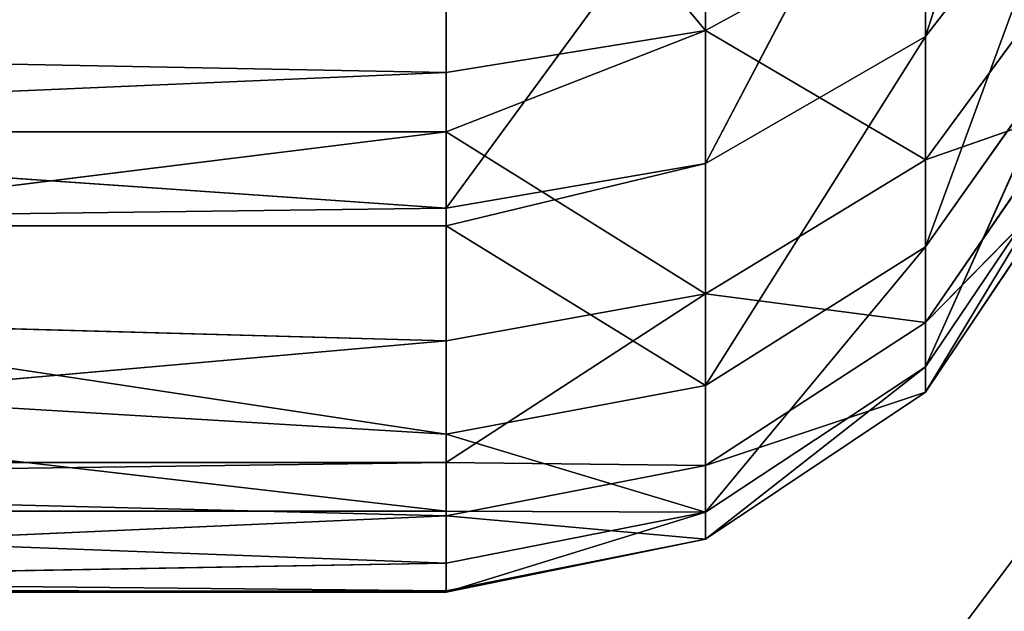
# Model space of a CAD drawing. Extents: x 604 to 1164, y 0 to 1306.
# Tile 75 of 256: x 827.33 to 833.14, y 211.93 to 215.42. Entities that reach past the tile are written whole.
import ezdxf

# ---------------------------------------------------------------- set-up
doc = ezdxf.new("R2010")
doc.units = 0
doc.header["$LTSCALE"] = 25.4
doc.layers.get('0').update_dxf_attribs({"color": 13, "linetype": 'CONTINUOUS'})

# ---------------------------------------------------------------- blocks, each defined once
blk = doc.blocks.new('MIST-8942_STL')
at = {"color": 7}
for p, q in [((229.2422, 111.2244, 1091.6942), (229.2422, 113.812, 1089.8383)), ((229.2422, 111.2244, 1091.6942), (229.2422, 113.812, 1089.8383)), ((230.7729, 113.6118, 1089.6089), (229.2422, 111.2244, 1091.6942)), ((230.7729, 113.6118, 1089.6089), (229.2422, 111.2244, 1091.6942)), ((230.7729, 113.6118, 1089.6089), (230.7729, 111.0712, 1091.431)), ((230.7729, 113.6118, 1089.6089), (230.7729, 111.0712, 1091.431)), ((232.0706, 113.0418, 1088.9554), (230.7729, 111.0712, 1091.431)), ((232.0706, 113.0418, 1088.9554), (230.7729, 111.0712, 1091.431)), ((232.0706, 113.0418, 1088.9554), (232.0706, 110.6351, 1090.6815)), ((232.0706, 113.0418, 1088.9554), (232.0706, 110.6351, 1090.6815)), ((232.9377, 112.1887, 1087.9777), (232.0706, 110.6351, 1090.6815)), ((232.9377, 112.1887, 1087.9777), (232.0706, 110.6351, 1090.6815)), ((221.1166, 112.1256, 1091.1307), (229.2422, 111.2244, 1091.6942)), ((221.1166, 112.1256, 1091.1307), (229.2422, 111.2244, 1091.6942)), ((221.1166, 111.0439, 1091.7976), (229.2422, 111.2244, 1091.6942)), ((221.1166, 111.0439, 1091.7976), (229.2422, 111.2244, 1091.6942)), ((229.2422, 111.0439, 1091.7976), (229.2422, 111.2244, 1091.6942)), ((229.2422, 111.0439, 1091.7976), (229.2422, 111.2244, 1091.6942)), ((230.7729, 111.0712, 1091.431), (229.2422, 111.2244, 1091.6942)), ((230.7729, 111.0712, 1091.431), (229.2422, 111.2244, 1091.6942)), ((221.1166, 111.0439, 1091.7976), (229.2422, 111.0439, 1091.7976)), ((221.1166, 111.0439, 1091.7976), (229.2422, 111.0439, 1091.7976)), ((221.1166, 111.0439, 1091.7976), (229.2422, 108.3322, 1093.0269)), ((221.1166, 111.0439, 1091.7976), (229.2422, 108.3322, 1093.0269)), ((229.2422, 111.0439, 1091.7976), (230.7729, 111.0712, 1091.431)), ((229.2422, 111.0439, 1091.7976), (230.7729, 111.0712, 1091.431)), ((229.2422, 108.3322, 1093.0269), (229.2422, 111.0439, 1091.7976)), ((229.2422, 108.3322, 1093.0269), (229.2422, 111.0439, 1091.7976)), ((230.7729, 108.2317, 1092.7394), (229.2422, 111.0439, 1091.7976)), ((230.7729, 108.2317, 1092.7394), (229.2422, 111.0439, 1091.7976)), ((230.7729, 108.2317, 1092.7394), (230.7729, 111.0712, 1091.431)), ((230.7729, 108.2317, 1092.7394), (230.7729, 111.0712, 1091.431)), ((232.0706, 110.6351, 1090.6815), (230.7729, 111.0712, 1091.431)), ((232.0706, 110.6351, 1090.6815), (230.7729, 111.0712, 1091.431)), ((230.7729, 108.2317, 1092.7394), (232.0706, 110.6351, 1090.6815)), ((230.7729, 108.2317, 1092.7394), (232.0706, 110.6351, 1090.6815)), ((232.0706, 107.9453, 1091.921), (232.0706, 110.6351, 1090.6815)), ((232.0706, 107.9453, 1091.921), (232.0706, 110.6351, 1090.6815)), ((232.9377, 109.9825, 1089.5599), (232.0706, 110.6351, 1090.6815)), ((232.9377, 109.9825, 1089.5599), (232.0706, 110.6351, 1090.6815)), ((232.0706, 107.9453, 1091.921), (232.9377, 109.9825, 1089.5599)), ((232.0706, 107.9453, 1091.921), (232.9377, 109.9825, 1089.5599)), ((221.1166, 109.5678, 1092.5387), (229.2422, 108.3322, 1093.0269)), ((221.1166, 109.5678, 1092.5387), (229.2422, 108.3322, 1093.0269)), ((221.1166, 109.5678, 1092.5387), (229.2422, 106.8044, 1093.4811)), ((221.1166, 109.5678, 1092.5387), (229.2422, 106.8044, 1093.4811)), ((229.2422, 106.8044, 1093.4811), (229.2422, 108.3322, 1093.0269)), ((229.2422, 108.3322, 1093.0269), (230.7729, 108.2317, 1092.7394)), ((229.2422, 108.3322, 1093.0269), (230.7729, 108.2317, 1092.7394)), ((229.2422, 108.3322, 1093.0269), (230.7729, 105.1958, 1093.4868)), ((229.2422, 108.3322, 1093.0269), (230.7729, 105.1958, 1093.4868)), ((229.2422, 106.8044, 1093.4811), (229.2422, 108.3322, 1093.0269)), ((232.0706, 107.9453, 1091.921), (230.7729, 108.2317, 1092.7394)), ((230.7729, 108.2317, 1092.7394), (230.7729, 105.1958, 1093.4868)), ((230.7729, 108.2317, 1092.7394), (230.7729, 105.1958, 1093.4868)), ((232.0706, 107.9453, 1091.921), (230.7729, 108.2317, 1092.7394)), ((232.0706, 107.9453, 1091.921), (230.7729, 105.1958, 1093.4868)), ((232.0706, 107.9453, 1091.921), (230.7729, 105.1958, 1093.4868)), ((232.9377, 107.5167, 1090.696), (232.0706, 107.9453, 1091.921)), ((232.0706, 107.9453, 1091.921), (232.0706, 105.0695, 1092.6289)), ((232.0706, 107.9453, 1091.921), (232.0706, 105.0695, 1092.6289)), ((232.9377, 107.5167, 1090.696), (232.0706, 107.9453, 1091.921)), ((232.9377, 107.5167, 1090.696), (232.0706, 105.0695, 1092.6289)), ((232.9377, 107.5167, 1090.696), (232.0706, 105.0695, 1092.6289)), ((221.1166, 106.8044, 1093.4811), (229.2422, 106.8044, 1093.4811)), ((221.1166, 106.8044, 1093.4811), (229.2422, 106.8044, 1093.4811)), ((221.1166, 106.8044, 1093.4811), (229.2422, 105.2402, 1093.7881)), ((221.1166, 106.8044, 1093.4811), (229.2422, 105.2402, 1093.7881)), ((229.2422, 105.2402, 1093.7881), (229.2422, 106.8044, 1093.4811)), ((229.2422, 106.8044, 1093.4811), (230.7729, 105.1958, 1093.4868)), ((229.2422, 106.8044, 1093.4811), (230.7729, 105.1958, 1093.4868)), ((229.2422, 105.2402, 1093.7881), (229.2422, 106.8044, 1093.4811)), ((221.1166, 103.9192, 1093.9293), (229.2422, 105.2402, 1093.7881)), ((221.1166, 103.9192, 1093.9293), (229.2422, 105.2402, 1093.7881)), ((229.2422, 102.2678, 1093.9583), (229.2422, 105.2402, 1093.7881)), ((229.2422, 102.2678, 1093.9583), (229.2422, 105.2402, 1093.7881)), ((230.7729, 105.1958, 1093.4868), (229.2422, 105.2402, 1093.7881)), ((230.7729, 105.1958, 1093.4868), (229.2422, 105.2402, 1093.7881)), ((229.2422, 102.2678, 1093.9583), (230.7729, 105.1958, 1093.4868)), ((229.2422, 102.2678, 1093.9583), (230.7729, 105.1958, 1093.4868)), ((230.7729, 105.1958, 1093.4868), (232.0706, 105.0695, 1092.6289)), ((230.7729, 102.0734, 1093.6461), (230.7729, 105.1958, 1093.4868)), ((230.7729, 102.0734, 1093.6461), (230.7729, 105.1958, 1093.4868)), ((230.7729, 105.1958, 1093.4868), (232.0706, 105.0695, 1092.6289)), ((230.7729, 102.0734, 1093.6461), (232.0706, 105.0695, 1092.6289)), ((230.7729, 102.0734, 1093.6461), (232.0706, 105.0695, 1092.6289)), ((232.0706, 105.0695, 1092.6289), (232.9377, 104.8805, 1091.3451)), ((232.0706, 102.1117, 1092.7799), (232.0706, 105.0695, 1092.6289)), ((232.0706, 102.1117, 1092.7799), (232.0706, 105.0695, 1092.6289)), ((232.0706, 105.0695, 1092.6289), (232.9377, 104.8805, 1091.3451)), ((232.0706, 102.1117, 1092.7799), (232.9377, 104.8805, 1091.3451)), ((232.0706, 102.1117, 1092.7799), (232.9377, 104.8805, 1091.3451)), ((221.1166, 103.9192, 1093.9293), (229.2422, 102.2678, 1093.9583)), ((221.1166, 103.9192, 1093.9293), (229.2422, 102.2678, 1093.9583)), ((221.1166, 102.2678, 1093.9583), (229.2422, 102.2678, 1093.9583)), ((221.1166, 102.2678, 1093.9583), (229.2422, 102.2678, 1093.9583)), ((221.1166, 102.2678, 1093.9583), (229.2422, 102.06, 1093.9503)), ((221.1166, 102.2678, 1093.9583), (229.2422, 102.06, 1093.9503)), ((229.2422, 102.06, 1093.9503), (229.2422, 102.2678, 1093.9583)), ((229.2422, 102.06, 1093.9503), (229.2422, 102.2678, 1093.9583)), ((230.7729, 102.0734, 1093.6461), (229.2422, 102.2678, 1093.9583)), ((230.7729, 102.0734, 1093.6461), (229.2422, 102.2678, 1093.9583)), ((232.9377, 102.1691, 1091.4835), (232.0706, 99.1788, 1092.3683)), ((232.9377, 102.1691, 1091.4835), (232.0706, 99.1788, 1092.3683)), ((232.9377, 102.1691, 1091.4835), (232.0706, 102.1117, 1092.7799)), ((232.9377, 102.1691, 1091.4835), (232.0706, 102.1117, 1092.7799)), ((232.0706, 102.1117, 1092.7799), (230.7729, 98.9772, 1093.2117)), ((232.0706, 102.1117, 1092.7799), (230.7729, 98.9772, 1093.2117)), ((232.0706, 102.1117, 1092.7799), (230.7729, 102.0734, 1093.6461)), ((232.0706, 102.1117, 1092.7799), (230.7729, 102.0734, 1093.6461)), ((232.0706, 102.1117, 1092.7799), (232.0706, 99.1788, 1092.3683)), ((232.0706, 102.1117, 1092.7799), (232.0706, 99.1788, 1092.3683)), ((221.1166, 101.0001, 1093.8696), (229.2422, 102.06, 1093.9503)), ((221.1166, 101.0001, 1093.8696), (229.2422, 102.06, 1093.9503)), ((229.2422, 102.06, 1093.9503), (230.7729, 102.0734, 1093.6461)), ((230.7729, 102.0734, 1093.6461), (229.2422, 98.9065, 1093.5078)), ((230.7729, 102.0734, 1093.6461), (229.2422, 98.9065, 1093.5078)), ((229.2422, 102.06, 1093.9503), (230.7729, 102.0734, 1093.6461)), ((229.2422, 98.9065, 1093.5078), (229.2422, 102.06, 1093.9503)), ((229.2422, 98.9065, 1093.5078), (229.2422, 102.06, 1093.9503)), ((230.7729, 102.0734, 1093.6461), (230.7729, 98.9772, 1093.2117)), ((230.7729, 102.0734, 1093.6461), (230.7729, 98.9772, 1093.2117)), ((221.1166, 101.0001, 1093.8696), (229.2422, 98.9065, 1093.5078)), ((221.1166, 101.0001, 1093.8696), (229.2422, 98.9065, 1093.5078)), ((232.0706, 96.3768, 1091.4092), (232.9377, 99.4805, 1091.1062)), ((232.9377, 99.4805, 1091.1062), (232.0706, 99.1788, 1092.3683)), ((232.0706, 96.3768, 1091.4092), (232.9377, 99.4805, 1091.1062)), ((232.9377, 99.4805, 1091.1062), (232.0706, 99.1788, 1092.3683)), ((230.7729, 96.0193, 1092.1991), (232.0706, 99.1788, 1092.3683)), ((232.0706, 99.1788, 1092.3683), (230.7729, 98.9772, 1093.2117)), ((230.7729, 96.0193, 1092.1991), (232.0706, 99.1788, 1092.3683)), ((232.0706, 99.1788, 1092.3683), (230.7729, 98.9772, 1093.2117)), ((232.0706, 96.3768, 1091.4092), (232.0706, 99.1788, 1092.3683)), ((232.0706, 96.3768, 1091.4092), (232.0706, 99.1788, 1092.3683)), ((229.2422, 97.7707, 1093.1937), (230.7729, 98.9772, 1093.2117)), ((230.7729, 98.9772, 1093.2117), (229.2422, 98.9065, 1093.5078)), ((229.2422, 97.7707, 1093.1937), (230.7729, 98.9772, 1093.2117)), ((230.7729, 98.9772, 1093.2117), (229.2422, 98.9065, 1093.5078)), ((230.7729, 96.0193, 1092.1991), (230.7729, 98.9772, 1093.2117)), ((230.7729, 96.0193, 1092.1991), (230.7729, 98.9772, 1093.2117)), ((221.1166, 98.1357, 1093.3041), (229.2422, 98.9065, 1093.5078)), ((221.1166, 98.1357, 1093.3041), (229.2422, 98.9065, 1093.5078)), ((229.2422, 97.7707, 1093.1937), (229.2422, 98.9065, 1093.5078)), ((229.2422, 97.7707, 1093.1937), (229.2422, 98.9065, 1093.5078)), ((221.1166, 98.1357, 1093.3041), (229.2422, 97.7707, 1093.1937)), ((221.1166, 98.1357, 1093.3041), (229.2422, 97.7707, 1093.1937)), ((221.1166, 97.7707, 1093.1937), (229.2422, 97.7707, 1093.1937)), ((221.1166, 97.7707, 1093.1937), (229.2422, 97.7707, 1093.1937)), ((221.1166, 97.7707, 1093.1937), (229.2422, 95.8937, 1092.4766)), ((221.1166, 97.7707, 1093.1937), (229.2422, 95.8937, 1092.4766)), ((229.2422, 95.8937, 1092.4766), (229.2422, 97.7707, 1093.1937)), ((229.2422, 95.8937, 1092.4766), (229.2422, 97.7707, 1093.1937)), ((230.7729, 96.0193, 1092.1991), (229.2422, 97.7707, 1093.1937)), ((230.7729, 96.0193, 1092.1991), (229.2422, 97.7707, 1093.1937)), ((232.9377, 96.9119, 1090.2269), (232.0706, 96.3768, 1091.4092)), ((232.9377, 96.9119, 1090.2269), (232.0706, 96.3768, 1091.4092)), ((230.7729, 93.3064, 1090.645), (232.0706, 96.3768, 1091.4092)), ((232.0706, 96.3768, 1091.4092), (230.7729, 96.0193, 1092.1991)), ((230.7729, 93.3064, 1090.645), (232.0706, 96.3768, 1091.4092)), ((232.0706, 96.3768, 1091.4092), (230.7729, 96.0193, 1092.1991)), ((232.0706, 93.8069, 1089.937), (232.0706, 96.3768, 1091.4092)), ((232.0706, 93.8069, 1089.937), (232.0706, 96.3768, 1091.4092)), ((229.2422, 95.8937, 1092.4766), (230.7729, 96.0193, 1092.1991)), ((229.2422, 93.6467, 1091.2443), (230.7729, 96.0193, 1092.1991)), ((229.2422, 95.8937, 1092.4766), (230.7729, 96.0193, 1092.1991)), ((229.2422, 93.6467, 1091.2443), (230.7729, 96.0193, 1092.1991)), ((230.7729, 93.3064, 1090.645), (230.7729, 96.0193, 1092.1991)), ((230.7729, 93.3064, 1090.645), (230.7729, 96.0193, 1092.1991)), ((221.1166, 95.413, 1092.2498), (229.2422, 95.8937, 1092.4766)), ((221.1166, 95.413, 1092.2498), (229.2422, 95.8937, 1092.4766)), ((229.2422, 93.6467, 1091.2443), (229.2422, 95.8937, 1092.4766)), ((229.2422, 93.6467, 1091.2443), (229.2422, 95.8937, 1092.4766)), ((221.1166, 95.413, 1092.2498), (229.2422, 93.6467, 1091.2443)), ((221.1166, 95.413, 1092.2498), (229.2422, 93.6467, 1091.2443)), ((232.0706, 93.8069, 1089.937), (230.7729, 93.3064, 1090.645)), ((232.0706, 93.8069, 1089.937), (230.7729, 93.3064, 1090.645)), ((221.1166, 93.6467, 1091.2443), (229.2422, 93.6467, 1091.2443)), ((221.1166, 93.6467, 1091.2443), (229.2422, 93.6467, 1091.2443)), ((221.1166, 93.6467, 1091.2443), (229.2422, 93.1306, 1090.8937)), ((221.1166, 93.6467, 1091.2443), (229.2422, 93.1306, 1090.8937)), ((229.2422, 93.1306, 1090.8937), (229.2422, 93.6467, 1091.2443)), ((229.2422, 93.1306, 1090.8937), (229.2422, 93.6467, 1091.2443)), ((230.7729, 93.3064, 1090.645), (229.2422, 93.6467, 1091.2443)), ((230.7729, 93.3064, 1090.645), (229.2422, 93.6467, 1091.2443)), ((229.2422, 93.1306, 1090.8937), (230.7729, 93.3064, 1090.645)), ((229.2422, 93.1306, 1090.8937), (230.7729, 93.3064, 1090.645)), ((229.2422, 90.7169, 1088.8165), (230.7729, 93.3064, 1090.645)), ((229.2422, 90.7169, 1088.8165), (230.7729, 93.3064, 1090.645)), ((230.7729, 93.3064, 1090.645), (230.7729, 90.9366, 1088.6057)), ((230.7729, 93.3064, 1090.645), (230.7729, 90.9366, 1088.6057)), ((221.1166, 92.9148, 1090.7385), (229.2422, 93.1306, 1090.8937)), ((221.1166, 92.9148, 1090.7385), (229.2422, 93.1306, 1090.8937)), ((229.2422, 90.7169, 1088.8165), (229.2422, 93.1306, 1090.8937)), ((229.2422, 90.7169, 1088.8165), (229.2422, 93.1306, 1090.8937)), ((133.322, 4.6503, 1225.8607), (283.5076, 4.6503, 1026)), ((133.322, 4.6503, 1225.8607), (283.5076, 4.6503, 1026))]:
    blk.add_line(p, q, dxfattribs=at)
mesh = blk.add_polyface(dxfattribs=at)
corners = [(41.0205, 137.1503, 1166), (263.647, 136.9493, 1036.6005), (40.6455, 136.9493, 1165.3505)]
mesh.append_faces([[corners[k] for k in face] for face in [(0, 1, 2)]], dxfattribs={"color": 7})
mesh = blk.add_polyface(dxfattribs=at)
corners = [(41.3955, 136.9493, 1166.6495), (264.022, 137.1503, 1037.25), (41.0205, 137.1503, 1166)]
mesh.append_faces([[corners[k] for k in face] for face in [(0, 1, 2)]], dxfattribs={"color": 7})
mesh = blk.add_polyface(dxfattribs=at)
corners = [(41.0205, 137.1503, 1166), (264.022, 137.1503, 1037.25), (263.647, 136.9493, 1036.6005)]
mesh.append_faces([[corners[k] for k in face] for face in [(0, 1, 2)]], dxfattribs={"color": 7})
mesh = blk.add_polyface(dxfattribs=at)
corners = [(41.3955, 136.9493, 1166.6495), (264.397, 136.9493, 1037.8995), (264.022, 137.1503, 1037.25)]
mesh.append_faces([[corners[k] for k in face] for face in [(0, 1, 2)]], dxfattribs={"color": 7})
mesh = blk.add_polyface(dxfattribs=at)
corners = [(40.6455, 136.9493, 1165.3505), (263.3725, 136.4003, 1036.125), (40.371, 136.4003, 1164.875)]
mesh.append_faces([[corners[k] for k in face] for face in [(0, 1, 2)]], dxfattribs={"color": 7})
mesh = blk.add_polyface(dxfattribs=at)
corners = [(40.6455, 136.9493, 1165.3505), (263.647, 136.9493, 1036.6005), (263.3725, 136.4003, 1036.125)]
mesh.append_faces([[corners[k] for k in face] for face in [(0, 1, 2)]], dxfattribs={"color": 7})
mesh = blk.add_polyface(dxfattribs=at)
corners = [(41.67, 136.4003, 1167.125), (264.397, 136.9493, 1037.8995), (41.3955, 136.9493, 1166.6495)]
mesh.append_faces([[corners[k] for k in face] for face in [(0, 1, 2)]], dxfattribs={"color": 7})
mesh = blk.add_polyface(dxfattribs=at)
corners = [(41.67, 136.4003, 1167.125), (264.6715, 136.4003, 1038.375), (264.397, 136.9493, 1037.8995)]
mesh.append_faces([[corners[k] for k in face] for face in [(0, 1, 2)]], dxfattribs={"color": 7})
mesh = blk.add_polyface(dxfattribs=at)
corners = [(263.272, 135.6503, 1035.9509), (40.2705, 135.6503, 1164.7009), (40.371, 136.4003, 1164.875)]
mesh.append_faces([[corners[k] for k in face] for face in [(0, 1, 2)]], dxfattribs={"color": 7})
mesh = blk.add_polyface(dxfattribs=at)
corners = [(263.3725, 136.4003, 1036.125), (263.272, 135.6503, 1035.9509), (40.371, 136.4003, 1164.875)]
mesh.append_faces([[corners[k] for k in face] for face in [(0, 1, 2)]], dxfattribs={"color": 7})
mesh = blk.add_polyface(dxfattribs=at)
corners = [(264.6715, 136.4003, 1038.375), (41.67, 136.4003, 1167.125), (41.7705, 135.6503, 1167.2991)]
mesh.append_faces([[corners[k] for k in face] for face in [(0, 1, 2)]], dxfattribs={"color": 7})
mesh = blk.add_polyface(dxfattribs=at)
corners = [(264.772, 135.6503, 1038.5491), (264.6715, 136.4003, 1038.375), (41.7705, 135.6503, 1167.2991)]
mesh.append_faces([[corners[k] for k in face] for face in [(0, 1, 2)]], dxfattribs={"color": 7})
mesh = blk.add_polyface(dxfattribs=at)
corners = [(263.3725, 134.9003, 1036.125), (40.2705, 135.6503, 1164.7009), (263.272, 135.6503, 1035.9509)]
mesh.append_faces([[corners[k] for k in face] for face in [(0, 1, 2)]], dxfattribs={"color": 7})
mesh = blk.add_polyface(dxfattribs=at)
corners = [(263.3725, 134.9003, 1036.125), (40.371, 134.9003, 1164.875), (40.2705, 135.6503, 1164.7009)]
mesh.append_faces([[corners[k] for k in face] for face in [(0, 1, 2)]], dxfattribs={"color": 7})
mesh = blk.add_polyface(dxfattribs=at)
corners = [(264.772, 135.6503, 1038.5491), (41.67, 134.9003, 1167.125), (264.6715, 134.9003, 1038.375)]
mesh.append_faces([[corners[k] for k in face] for face in [(0, 1, 2)]], dxfattribs={"color": 7})
mesh = blk.add_polyface(dxfattribs=at)
corners = [(264.772, 135.6503, 1038.5491), (41.7705, 135.6503, 1167.2991), (41.67, 134.9003, 1167.125)]
mesh.append_faces([[corners[k] for k in face] for face in [(0, 1, 2)]], dxfattribs={"color": 7})
mesh = blk.add_polyface(dxfattribs=at)
corners = [(40.371, 134.9003, 1164.875), (263.3725, 134.9003, 1036.125), (263.647, 134.3512, 1036.6005)]
mesh.append_faces([[corners[k] for k in face] for face in [(0, 1, 2)]], dxfattribs={"color": 7})
mesh = blk.add_polyface(dxfattribs=at)
corners = [(40.6455, 134.3512, 1165.3505), (40.371, 134.9003, 1164.875), (263.647, 134.3512, 1036.6005)]
mesh.append_faces([[corners[k] for k in face] for face in [(0, 1, 2)]], dxfattribs={"color": 7})
mesh = blk.add_polyface(dxfattribs=at)
corners = [(41.3955, 134.3512, 1166.6495), (264.397, 134.3512, 1037.8995), (264.6715, 134.9003, 1038.375)]
mesh.append_faces([[corners[k] for k in face] for face in [(0, 1, 2)]], dxfattribs={"color": 7})
mesh = blk.add_polyface(dxfattribs=at)
corners = [(41.67, 134.9003, 1167.125), (41.3955, 134.3512, 1166.6495), (264.6715, 134.9003, 1038.375)]
mesh.append_faces([[corners[k] for k in face] for face in [(0, 1, 2)]], dxfattribs={"color": 7})
mesh = blk.add_polyface(dxfattribs=at)
corners = [(40.6455, 134.3512, 1165.3505), (263.647, 134.3512, 1036.6005), (264.022, 134.1503, 1037.25)]
mesh.append_faces([[corners[k] for k in face] for face in [(0, 1, 2)]], dxfattribs={"color": 7})
mesh = blk.add_polyface(dxfattribs=at)
corners = [(41.0205, 134.1503, 1166), (40.6455, 134.3512, 1165.3505), (264.022, 134.1503, 1037.25)]
mesh.append_faces([[corners[k] for k in face] for face in [(0, 1, 2)]], dxfattribs={"color": 7})
mesh = blk.add_polyface(dxfattribs=at)
corners = [(41.0205, 134.1503, 1166), (264.022, 134.1503, 1037.25), (264.397, 134.3512, 1037.8995)]
mesh.append_faces([[corners[k] for k in face] for face in [(0, 1, 2)]], dxfattribs={"color": 7})
mesh = blk.add_polyface(dxfattribs=at)
corners = [(41.3955, 134.3512, 1166.6495), (41.0205, 134.1503, 1166), (264.397, 134.3512, 1037.8995)]
mesh.append_faces([[corners[k] for k in face] for face in [(0, 1, 2)]], dxfattribs={"color": 7})
mesh = blk.add_polyface(dxfattribs=at)
corners = [(229.2422, 113.812, 1089.8383), (221.1166, 114.4001, 1089.3), (221.1166, 112.1256, 1091.1307)]
mesh.append_faces([[corners[k] for k in face] for face in [(0, 1, 2)]], dxfattribs={"color": 7})
mesh = blk.add_polyface(dxfattribs=at)
corners = [(229.2422, 113.812, 1089.8383), (221.1166, 112.1256, 1091.1307), (229.2422, 111.2244, 1091.6942)]
mesh.append_faces([[corners[k] for k in face] for face in [(0, 1, 2)]], dxfattribs={"color": 7})
mesh = blk.add_polyface(dxfattribs=at)
corners = [(230.7729, 113.6118, 1089.6089), (229.2422, 113.812, 1089.8383), (229.2422, 111.2244, 1091.6942)]
mesh.append_faces([[corners[k] for k in face] for face in [(0, 1, 2)]], dxfattribs={"color": 7})
mesh = blk.add_polyface(dxfattribs=at)
corners = [(230.7729, 113.6118, 1089.6089), (229.2422, 111.2244, 1091.6942), (230.7729, 111.0712, 1091.431)]
mesh.append_faces([[corners[k] for k in face] for face in [(0, 1, 2)]], dxfattribs={"color": 7})
mesh = blk.add_polyface(dxfattribs=at)
corners = [(232.0706, 113.0418, 1088.9554), (230.7729, 113.6118, 1089.6089), (230.7729, 111.0712, 1091.431)]
mesh.append_faces([[corners[k] for k in face] for face in [(0, 1, 2)]], dxfattribs={"color": 7})
mesh = blk.add_polyface(dxfattribs=at)
corners = [(232.0706, 113.0418, 1088.9554), (230.7729, 111.0712, 1091.431), (232.0706, 110.6351, 1090.6815)]
mesh.append_faces([[corners[k] for k in face] for face in [(0, 1, 2)]], dxfattribs={"color": 7})
mesh = blk.add_polyface(dxfattribs=at)
corners = [(232.0706, 113.0418, 1088.9554), (232.0706, 110.6351, 1090.6815), (232.9377, 112.1887, 1087.9777)]
mesh.append_faces([[corners[k] for k in face] for face in [(0, 1, 2)]], dxfattribs={"color": 7})
mesh = blk.add_polyface(dxfattribs=at)
corners = [(232.9377, 112.1887, 1087.9777), (232.0706, 110.6351, 1090.6815), (232.9377, 109.9825, 1089.5599)]
mesh.append_faces([[corners[k] for k in face] for face in [(0, 1, 2)]], dxfattribs={"color": 7})
mesh = blk.add_polyface(dxfattribs=at)
corners = [(229.2422, 111.2244, 1091.6942), (221.1166, 112.1256, 1091.1307), (221.1166, 111.0439, 1091.7976)]
mesh.append_faces([[corners[k] for k in face] for face in [(0, 1, 2)]], dxfattribs={"color": 7})
mesh = blk.add_polyface(dxfattribs=at)
corners = [(229.2422, 111.2244, 1091.6942), (221.1166, 111.0439, 1091.7976), (229.2422, 111.0439, 1091.7976)]
mesh.append_faces([[corners[k] for k in face] for face in [(0, 1, 2)]], dxfattribs={"color": 7})
mesh = blk.add_polyface(dxfattribs=at)
corners = [(230.7729, 111.0712, 1091.431), (229.2422, 111.2244, 1091.6942), (229.2422, 111.0439, 1091.7976)]
mesh.append_faces([[corners[k] for k in face] for face in [(0, 1, 2)]], dxfattribs={"color": 7})
mesh = blk.add_polyface(dxfattribs=at)
corners = [(229.2422, 111.0439, 1091.7976), (221.1166, 111.0439, 1091.7976), (229.2422, 108.3322, 1093.0269)]
mesh.append_faces([[corners[k] for k in face] for face in [(0, 1, 2)]], dxfattribs={"color": 7})
mesh = blk.add_polyface(dxfattribs=at)
corners = [(229.2422, 108.3322, 1093.0269), (221.1166, 111.0439, 1091.7976), (221.1166, 109.5678, 1092.5387)]
mesh.append_faces([[corners[k] for k in face] for face in [(0, 1, 2)]], dxfattribs={"color": 7})
mesh = blk.add_polyface(dxfattribs=at)
corners = [(230.7729, 111.0712, 1091.431), (229.2422, 111.0439, 1091.7976), (230.7729, 108.2317, 1092.7394)]
mesh.append_faces([[corners[k] for k in face] for face in [(0, 1, 2)]], dxfattribs={"color": 7})
mesh = blk.add_polyface(dxfattribs=at)
corners = [(230.7729, 108.2317, 1092.7394), (229.2422, 111.0439, 1091.7976), (229.2422, 108.3322, 1093.0269)]
mesh.append_faces([[corners[k] for k in face] for face in [(0, 1, 2)]], dxfattribs={"color": 7})
mesh = blk.add_polyface(dxfattribs=at)
corners = [(232.0706, 110.6351, 1090.6815), (230.7729, 111.0712, 1091.431), (230.7729, 108.2317, 1092.7394)]
mesh.append_faces([[corners[k] for k in face] for face in [(0, 1, 2)]], dxfattribs={"color": 7})
mesh = blk.add_polyface(dxfattribs=at)
corners = [(232.0706, 110.6351, 1090.6815), (230.7729, 108.2317, 1092.7394), (232.0706, 107.9453, 1091.921)]
mesh.append_faces([[corners[k] for k in face] for face in [(0, 1, 2)]], dxfattribs={"color": 7})
mesh = blk.add_polyface(dxfattribs=at)
corners = [(232.0706, 110.6351, 1090.6815), (232.0706, 107.9453, 1091.921), (232.9377, 109.9825, 1089.5599)]
mesh.append_faces([[corners[k] for k in face] for face in [(0, 1, 2)]], dxfattribs={"color": 7})
mesh = blk.add_polyface(dxfattribs=at)
corners = [(232.9377, 109.9825, 1089.5599), (232.0706, 107.9453, 1091.921), (232.9377, 107.5167, 1090.696)]
mesh.append_faces([[corners[k] for k in face] for face in [(0, 1, 2)]], dxfattribs={"color": 7})
mesh = blk.add_polyface(dxfattribs=at)
corners = [(229.2422, 108.3322, 1093.0269), (221.1166, 109.5678, 1092.5387), (229.2422, 106.8044, 1093.4811)]
mesh.append_faces([[corners[k] for k in face] for face in [(0, 1, 2)]], dxfattribs={"color": 7})
mesh = blk.add_polyface(dxfattribs=at)
corners = [(229.2422, 106.8044, 1093.4811), (221.1166, 109.5678, 1092.5387), (221.1166, 106.8044, 1093.4811)]
mesh.append_faces([[corners[k] for k in face] for face in [(0, 1, 2)]], dxfattribs={"color": 7})
mesh = blk.add_polyface(dxfattribs=at)
corners = [(230.7729, 108.2317, 1092.7394), (229.2422, 108.3322, 1093.0269), (230.7729, 105.1958, 1093.4868)]
mesh.append_faces([[corners[k] for k in face] for face in [(0, 1, 2)]], dxfattribs={"color": 7})
mesh = blk.add_polyface(dxfattribs=at)
corners = [(230.7729, 105.1958, 1093.4868), (229.2422, 108.3322, 1093.0269), (229.2422, 106.8044, 1093.4811)]
mesh.append_faces([[corners[k] for k in face] for face in [(0, 1, 2)]], dxfattribs={"color": 7})
mesh = blk.add_polyface(dxfattribs=at)
corners = [(232.0706, 107.9453, 1091.921), (230.7729, 108.2317, 1092.7394), (230.7729, 105.1958, 1093.4868)]
mesh.append_faces([[corners[k] for k in face] for face in [(0, 1, 2)]], dxfattribs={"color": 7})
mesh = blk.add_polyface(dxfattribs=at)
corners = [(232.0706, 107.9453, 1091.921), (230.7729, 105.1958, 1093.4868), (232.0706, 105.0695, 1092.6289)]
mesh.append_faces([[corners[k] for k in face] for face in [(0, 1, 2)]], dxfattribs={"color": 7})
mesh = blk.add_polyface(dxfattribs=at)
corners = [(232.0706, 107.9453, 1091.921), (232.0706, 105.0695, 1092.6289), (232.9377, 107.5167, 1090.696)]
mesh.append_faces([[corners[k] for k in face] for face in [(0, 1, 2)]], dxfattribs={"color": 7})
mesh = blk.add_polyface(dxfattribs=at)
corners = [(232.9377, 107.5167, 1090.696), (232.0706, 105.0695, 1092.6289), (232.9377, 104.8805, 1091.3451)]
mesh.append_faces([[corners[k] for k in face] for face in [(0, 1, 2)]], dxfattribs={"color": 7})
mesh = blk.add_polyface(dxfattribs=at)
corners = [(229.2422, 106.8044, 1093.4811), (221.1166, 106.8044, 1093.4811), (229.2422, 105.2402, 1093.7881)]
mesh.append_faces([[corners[k] for k in face] for face in [(0, 1, 2)]], dxfattribs={"color": 7})
mesh = blk.add_polyface(dxfattribs=at)
corners = [(229.2422, 105.2402, 1093.7881), (221.1166, 106.8044, 1093.4811), (221.1166, 103.9192, 1093.9293)]
mesh.append_faces([[corners[k] for k in face] for face in [(0, 1, 2)]], dxfattribs={"color": 7})
mesh = blk.add_polyface(dxfattribs=at)
corners = [(230.7729, 105.1958, 1093.4868), (229.2422, 106.8044, 1093.4811), (229.2422, 105.2402, 1093.7881)]
mesh.append_faces([[corners[k] for k in face] for face in [(0, 1, 2)]], dxfattribs={"color": 7})
mesh = blk.add_polyface(dxfattribs=at)
corners = [(229.2422, 105.2402, 1093.7881), (221.1166, 103.9192, 1093.9293), (229.2422, 102.2678, 1093.9583)]
mesh.append_faces([[corners[k] for k in face] for face in [(0, 1, 2)]], dxfattribs={"color": 7})
mesh = blk.add_polyface(dxfattribs=at)
corners = [(230.7729, 105.1958, 1093.4868), (229.2422, 105.2402, 1093.7881), (229.2422, 102.2678, 1093.9583)]
mesh.append_faces([[corners[k] for k in face] for face in [(0, 1, 2)]], dxfattribs={"color": 7})
mesh = blk.add_polyface(dxfattribs=at)
corners = [(230.7729, 105.1958, 1093.4868), (229.2422, 102.2678, 1093.9583), (230.7729, 102.0734, 1093.6461)]
mesh.append_faces([[corners[k] for k in face] for face in [(0, 1, 2)]], dxfattribs={"color": 7})
mesh = blk.add_polyface(dxfattribs=at)
corners = [(232.0706, 105.0695, 1092.6289), (230.7729, 105.1958, 1093.4868), (230.7729, 102.0734, 1093.6461)]
mesh.append_faces([[corners[k] for k in face] for face in [(0, 1, 2)]], dxfattribs={"color": 7})
mesh = blk.add_polyface(dxfattribs=at)
corners = [(232.0706, 105.0695, 1092.6289), (230.7729, 102.0734, 1093.6461), (232.0706, 102.1117, 1092.7799)]
mesh.append_faces([[corners[k] for k in face] for face in [(0, 1, 2)]], dxfattribs={"color": 7})
mesh = blk.add_polyface(dxfattribs=at)
corners = [(232.0706, 105.0695, 1092.6289), (232.0706, 102.1117, 1092.7799), (232.9377, 104.8805, 1091.3451)]
mesh.append_faces([[corners[k] for k in face] for face in [(0, 1, 2)]], dxfattribs={"color": 7})
mesh = blk.add_polyface(dxfattribs=at)
corners = [(232.9377, 104.8805, 1091.3451), (232.0706, 102.1117, 1092.7799), (232.9377, 102.1691, 1091.4835)]
mesh.append_faces([[corners[k] for k in face] for face in [(0, 1, 2)]], dxfattribs={"color": 7})
mesh = blk.add_polyface(dxfattribs=at)
corners = [(229.2422, 102.2678, 1093.9583), (221.1166, 103.9192, 1093.9293), (221.1166, 102.2678, 1093.9583)]
mesh.append_faces([[corners[k] for k in face] for face in [(0, 1, 2)]], dxfattribs={"color": 7})
mesh = blk.add_polyface(dxfattribs=at)
corners = [(229.2422, 102.2678, 1093.9583), (221.1166, 102.2678, 1093.9583), (229.2422, 102.06, 1093.9503)]
mesh.append_faces([[corners[k] for k in face] for face in [(0, 1, 2)]], dxfattribs={"color": 7})
mesh = blk.add_polyface(dxfattribs=at)
corners = [(229.2422, 102.06, 1093.9503), (221.1166, 102.2678, 1093.9583), (221.1166, 101.0001, 1093.8696)]
mesh.append_faces([[corners[k] for k in face] for face in [(0, 1, 2)]], dxfattribs={"color": 7})
mesh = blk.add_polyface(dxfattribs=at)
corners = [(230.7729, 102.0734, 1093.6461), (229.2422, 102.2678, 1093.9583), (229.2422, 102.06, 1093.9503)]
mesh.append_faces([[corners[k] for k in face] for face in [(0, 1, 2)]], dxfattribs={"color": 7})
mesh = blk.add_polyface(dxfattribs=at)
corners = [(232.9377, 102.1691, 1091.4835), (232.0706, 99.1788, 1092.3683), (232.9377, 99.4805, 1091.1062)]
mesh.append_faces([[corners[k] for k in face] for face in [(0, 1, 2)]], dxfattribs={"color": 7})
mesh = blk.add_polyface(dxfattribs=at)
corners = [(232.9377, 102.1691, 1091.4835), (232.0706, 102.1117, 1092.7799), (232.0706, 99.1788, 1092.3683)]
mesh.append_faces([[corners[k] for k in face] for face in [(0, 1, 2)]], dxfattribs={"color": 7})
mesh = blk.add_polyface(dxfattribs=at)
corners = [(232.0706, 102.1117, 1092.7799), (230.7729, 98.9772, 1093.2117), (232.0706, 99.1788, 1092.3683)]
mesh.append_faces([[corners[k] for k in face] for face in [(0, 1, 2)]], dxfattribs={"color": 7})
mesh = blk.add_polyface(dxfattribs=at)
corners = [(232.0706, 102.1117, 1092.7799), (230.7729, 102.0734, 1093.6461), (230.7729, 98.9772, 1093.2117)]
mesh.append_faces([[corners[k] for k in face] for face in [(0, 1, 2)]], dxfattribs={"color": 7})
mesh = blk.add_polyface(dxfattribs=at)
corners = [(229.2422, 102.06, 1093.9503), (221.1166, 101.0001, 1093.8696), (229.2422, 98.9065, 1093.5078)]
mesh.append_faces([[corners[k] for k in face] for face in [(0, 1, 2)]], dxfattribs={"color": 7})
mesh = blk.add_polyface(dxfattribs=at)
corners = [(230.7729, 102.0734, 1093.6461), (229.2422, 98.9065, 1093.5078), (230.7729, 98.9772, 1093.2117)]
mesh.append_faces([[corners[k] for k in face] for face in [(0, 1, 2)]], dxfattribs={"color": 7})
mesh = blk.add_polyface(dxfattribs=at)
corners = [(230.7729, 102.0734, 1093.6461), (229.2422, 102.06, 1093.9503), (229.2422, 98.9065, 1093.5078)]
mesh.append_faces([[corners[k] for k in face] for face in [(0, 1, 2)]], dxfattribs={"color": 7})
mesh = blk.add_polyface(dxfattribs=at)
corners = [(229.2422, 98.9065, 1093.5078), (221.1166, 101.0001, 1093.8696), (221.1166, 98.1357, 1093.3041)]
mesh.append_faces([[corners[k] for k in face] for face in [(0, 1, 2)]], dxfattribs={"color": 7})
mesh = blk.add_polyface(dxfattribs=at)
corners = [(232.9377, 99.4805, 1091.1062), (232.0706, 99.1788, 1092.3683), (232.0706, 96.3768, 1091.4092)]
mesh.append_faces([[corners[k] for k in face] for face in [(0, 1, 2)]], dxfattribs={"color": 7})
mesh = blk.add_polyface(dxfattribs=at)
corners = [(232.9377, 99.4805, 1091.1062), (232.0706, 96.3768, 1091.4092), (232.9377, 96.9119, 1090.2269)]
mesh.append_faces([[corners[k] for k in face] for face in [(0, 1, 2)]], dxfattribs={"color": 7})
mesh = blk.add_polyface(dxfattribs=at)
corners = [(232.0706, 99.1788, 1092.3683), (230.7729, 98.9772, 1093.2117), (230.7729, 96.0193, 1092.1991)]
mesh.append_faces([[corners[k] for k in face] for face in [(0, 1, 2)]], dxfattribs={"color": 7})
mesh = blk.add_polyface(dxfattribs=at)
corners = [(232.0706, 99.1788, 1092.3683), (230.7729, 96.0193, 1092.1991), (232.0706, 96.3768, 1091.4092)]
mesh.append_faces([[corners[k] for k in face] for face in [(0, 1, 2)]], dxfattribs={"color": 7})
mesh = blk.add_polyface(dxfattribs=at)
corners = [(230.7729, 98.9772, 1093.2117), (229.2422, 98.9065, 1093.5078), (229.2422, 97.7707, 1093.1937)]
mesh.append_faces([[corners[k] for k in face] for face in [(0, 1, 2)]], dxfattribs={"color": 7})
mesh = blk.add_polyface(dxfattribs=at)
corners = [(230.7729, 98.9772, 1093.2117), (229.2422, 97.7707, 1093.1937), (230.7729, 96.0193, 1092.1991)]
mesh.append_faces([[corners[k] for k in face] for face in [(0, 1, 2)]], dxfattribs={"color": 7})
mesh = blk.add_polyface(dxfattribs=at)
corners = [(229.2422, 98.9065, 1093.5078), (221.1166, 98.1357, 1093.3041), (229.2422, 97.7707, 1093.1937)]
mesh.append_faces([[corners[k] for k in face] for face in [(0, 1, 2)]], dxfattribs={"color": 7})
mesh = blk.add_polyface(dxfattribs=at)
corners = [(229.2422, 97.7707, 1093.1937), (221.1166, 98.1357, 1093.3041), (221.1166, 97.7707, 1093.1937)]
mesh.append_faces([[corners[k] for k in face] for face in [(0, 1, 2)]], dxfattribs={"color": 7})
mesh = blk.add_polyface(dxfattribs=at)
corners = [(229.2422, 97.7707, 1093.1937), (221.1166, 97.7707, 1093.1937), (229.2422, 95.8937, 1092.4766)]
mesh.append_faces([[corners[k] for k in face] for face in [(0, 1, 2)]], dxfattribs={"color": 7})
mesh = blk.add_polyface(dxfattribs=at)
corners = [(229.2422, 95.8937, 1092.4766), (221.1166, 97.7707, 1093.1937), (221.1166, 95.413, 1092.2498)]
mesh.append_faces([[corners[k] for k in face] for face in [(0, 1, 2)]], dxfattribs={"color": 7})
mesh = blk.add_polyface(dxfattribs=at)
corners = [(230.7729, 96.0193, 1092.1991), (229.2422, 97.7707, 1093.1937), (229.2422, 95.8937, 1092.4766)]
mesh.append_faces([[corners[k] for k in face] for face in [(0, 1, 2)]], dxfattribs={"color": 7})
mesh = blk.add_polyface(dxfattribs=at)
corners = [(232.9377, 96.9119, 1090.2269), (232.0706, 96.3768, 1091.4092), (232.0706, 93.8069, 1089.937)]
mesh.append_faces([[corners[k] for k in face] for face in [(0, 1, 2)]], dxfattribs={"color": 7})
mesh = blk.add_polyface(dxfattribs=at)
corners = [(232.0706, 96.3768, 1091.4092), (230.7729, 96.0193, 1092.1991), (230.7729, 93.3064, 1090.645)]
mesh.append_faces([[corners[k] for k in face] for face in [(0, 1, 2)]], dxfattribs={"color": 7})
mesh = blk.add_polyface(dxfattribs=at)
corners = [(232.0706, 96.3768, 1091.4092), (230.7729, 93.3064, 1090.645), (232.0706, 93.8069, 1089.937)]
mesh.append_faces([[corners[k] for k in face] for face in [(0, 1, 2)]], dxfattribs={"color": 7})
mesh = blk.add_polyface(dxfattribs=at)
corners = [(230.7729, 96.0193, 1092.1991), (229.2422, 95.8937, 1092.4766), (229.2422, 93.6467, 1091.2443)]
mesh.append_faces([[corners[k] for k in face] for face in [(0, 1, 2)]], dxfattribs={"color": 7})
mesh = blk.add_polyface(dxfattribs=at)
corners = [(230.7729, 96.0193, 1092.1991), (229.2422, 93.6467, 1091.2443), (230.7729, 93.3064, 1090.645)]
mesh.append_faces([[corners[k] for k in face] for face in [(0, 1, 2)]], dxfattribs={"color": 7})
mesh = blk.add_polyface(dxfattribs=at)
corners = [(229.2422, 95.8937, 1092.4766), (221.1166, 95.413, 1092.2498), (229.2422, 93.6467, 1091.2443)]
mesh.append_faces([[corners[k] for k in face] for face in [(0, 1, 2)]], dxfattribs={"color": 7})
mesh = blk.add_polyface(dxfattribs=at)
corners = [(229.2422, 93.6467, 1091.2443), (221.1166, 95.413, 1092.2498), (221.1166, 93.6467, 1091.2443)]
mesh.append_faces([[corners[k] for k in face] for face in [(0, 1, 2)]], dxfattribs={"color": 7})
mesh = blk.add_polyface(dxfattribs=at)
corners = [(232.0706, 93.8069, 1089.937), (230.7729, 93.3064, 1090.645), (230.7729, 90.9366, 1088.6057)]
mesh.append_faces([[corners[k] for k in face] for face in [(0, 1, 2)]], dxfattribs={"color": 7})
mesh = blk.add_polyface(dxfattribs=at)
corners = [(229.2422, 93.6467, 1091.2443), (221.1166, 93.6467, 1091.2443), (229.2422, 93.1306, 1090.8937)]
mesh.append_faces([[corners[k] for k in face] for face in [(0, 1, 2)]], dxfattribs={"color": 7})
mesh = blk.add_polyface(dxfattribs=at)
corners = [(229.2422, 93.1306, 1090.8937), (221.1166, 93.6467, 1091.2443), (221.1166, 92.9148, 1090.7385)]
mesh.append_faces([[corners[k] for k in face] for face in [(0, 1, 2)]], dxfattribs={"color": 7})
mesh = blk.add_polyface(dxfattribs=at)
corners = [(230.7729, 93.3064, 1090.645), (229.2422, 93.6467, 1091.2443), (229.2422, 93.1306, 1090.8937)]
mesh.append_faces([[corners[k] for k in face] for face in [(0, 1, 2)]], dxfattribs={"color": 7})
mesh = blk.add_polyface(dxfattribs=at)
corners = [(230.7729, 93.3064, 1090.645), (229.2422, 93.1306, 1090.8937), (229.2422, 90.7169, 1088.8165)]
mesh.append_faces([[corners[k] for k in face] for face in [(0, 1, 2)]], dxfattribs={"color": 7})
mesh = blk.add_polyface(dxfattribs=at)
corners = [(230.7729, 93.3064, 1090.645), (229.2422, 90.7169, 1088.8165), (230.7729, 90.9366, 1088.6057)]
mesh.append_faces([[corners[k] for k in face] for face in [(0, 1, 2)]], dxfattribs={"color": 7})
mesh = blk.add_polyface(dxfattribs=at)
corners = [(229.2422, 93.1306, 1090.8937), (221.1166, 92.9148, 1090.7385), (229.2422, 90.7169, 1088.8165)]
mesh.append_faces([[corners[k] for k in face] for face in [(0, 1, 2)]], dxfattribs={"color": 7})
mesh = blk.add_polyface(dxfattribs=at)
corners = [(229.2422, 90.7169, 1088.8165), (221.1166, 92.9148, 1090.7385), (221.1166, 90.7169, 1088.8165)]
mesh.append_faces([[corners[k] for k in face] for face in [(0, 1, 2)]], dxfattribs={"color": 7})
mesh = blk.add_polyface(dxfattribs=at)
corners = [(43.3781, 4.6503, 1095.5543), (283.5076, 4.6503, 1026), (35.3304, 4.6503, 1056.1342)]
mesh.append_faces([[corners[k] for k in face] for face in [(0, 1, 2)]], dxfattribs={"color": 7})
mesh = blk.add_polyface(dxfattribs=at)
corners = [(57.645, 4.6503, 1133.1731), (283.5076, 4.6503, 1026), (43.3781, 4.6503, 1095.5543)]
mesh.append_faces([[corners[k] for k in face] for face in [(0, 1, 2)]], dxfattribs={"color": 7})
mesh = blk.add_polyface(dxfattribs=at)
corners = [(77.7616, 4.6503, 1168.0162), (283.5076, 4.6503, 1026), (57.645, 4.6503, 1133.1731)]
mesh.append_faces([[corners[k] for k in face] for face in [(0, 1, 2)]], dxfattribs={"color": 7})
mesh = blk.add_polyface(dxfattribs=at)
corners = [(103.207, 4.6503, 1199.181), (283.5076, 4.6503, 1026), (77.7616, 4.6503, 1168.0162)]
mesh.append_faces([[corners[k] for k in face] for face in [(0, 1, 2)]], dxfattribs={"color": 7})
mesh = blk.add_polyface(dxfattribs=at)
corners = [(133.322, 4.6503, 1225.8607), (283.5076, 4.6503, 1026), (103.207, 4.6503, 1199.181)]
mesh.append_faces([[corners[k] for k in face] for face in [(0, 1, 2)]], dxfattribs={"color": 7})
mesh = blk.add_polyface(dxfattribs=at)
corners = [(167.3268, 4.6503, 1247.364), (283.5076, 4.6503, 1026), (133.322, 4.6503, 1225.8607)]
mesh.append_faces([[corners[k] for k in face] for face in [(0, 1, 2)]], dxfattribs={"color": 7})
mesh = blk.add_polyface(dxfattribs=at)
corners = [(204.3406, 4.6503, 1263.1342), (283.5076, 4.6503, 1026), (167.3268, 4.6503, 1247.364)]
mesh.append_faces([[corners[k] for k in face] for face in [(0, 1, 2)]], dxfattribs={"color": 7})
mesh = blk.add_polyface(dxfattribs=at)
corners = [(243.4048, 4.6503, 1272.7626), (283.5076, 4.6503, 1026), (204.3406, 4.6503, 1263.1342)]
mesh.append_faces([[corners[k] for k in face] for face in [(0, 1, 2)]], dxfattribs={"color": 7})

msp = doc.modelspace()

# ---------------------------------------------------------------- block references
at = {"color": 0, "extrusion": (0, -1, -3.82857e-16)}
msp.add_blockref('MIST-8942_STL', (600.6074, 682.5726, -1306), dxfattribs=at)

doc.saveas('drawing.dxf')
